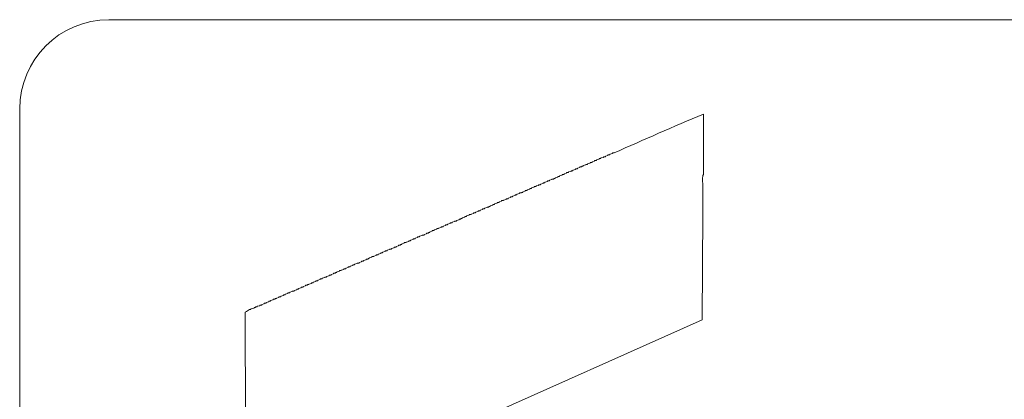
# Model space of a CAD drawing. Header units: millimetres. Extents: x 10908 to 11424, y -3584 to -2973.
# Tile 12 of 50: x 11084.76 to 11094.7, y -3453.54 to -3449.7. Entities that reach past the tile are written whole.
import ezdxf

# ---------------------------------------------------------------- set-up
doc = ezdxf.new("R2010")
doc.units = ezdxf.units.MM
doc.layers.add('1', color=7, linetype='Continuous', true_color=0xffffff)

msp = doc.modelspace()

# ---------------------------------------------------------------- linework, layer by layer
at = {"layer": '1', "color": 7, "linetype": 'Continuous', "lineweight": 18}
for p, q in [((11085.6561, -3449.7039), (11122.5561, -3449.7039)), ((11084.7561, -3460.2039), (11084.7561, -3450.6039)), ((11091.6581, -3450.6565), (11091.6581, -3451.2668)), ((11090.7137, -3451.0612), (11090.7394, -3451.0548)), ((11090.7394, -3451.0484), (11090.7586, -3451.0484)), ((11090.7394, -3451.0548), (11090.7394, -3451.0484)), ((11090.4888, -3451.1576), (11090.5145, -3451.1512)), ((11090.5145, -3451.1447), (11090.5338, -3451.1447)), ((11090.5145, -3451.1512), (11090.5145, -3451.1447)), ((11090.5338, -3451.1383), (11090.5595, -3451.1319)), ((11090.5338, -3451.1447), (11090.5338, -3451.1383)), ((11090.5595, -3451.1319), (11090.5595, -3451.1255)), ((11090.5595, -3451.1255), (11090.5788, -3451.1255)), ((11090.5788, -3451.119), (11090.6045, -3451.1126)), ((11090.5788, -3451.1255), (11090.5788, -3451.119)), ((11090.6045, -3451.1126), (11090.6045, -3451.1062)), ((11090.6045, -3451.1062), (11090.6237, -3451.1062)), ((11090.6237, -3451.0998), (11090.6494, -3451.0933)), ((11090.6237, -3451.1062), (11090.6237, -3451.0998)), ((11090.6494, -3451.0869), (11090.6687, -3451.0869)), ((11090.6494, -3451.0933), (11090.6494, -3451.0869)), ((11090.6687, -3451.0805), (11090.6944, -3451.0741)), ((11090.6687, -3451.0869), (11090.6687, -3451.0805)), ((11090.6944, -3451.0676), (11090.7137, -3451.0676)), ((11090.6944, -3451.0741), (11090.6944, -3451.0676)), ((11090.7137, -3451.0676), (11090.7137, -3451.0612)), ((11090.2511, -3451.2604), (11090.2768, -3451.254)), ((11090.2768, -3451.2475), (11090.2961, -3451.2475)), ((11090.2768, -3451.254), (11090.2768, -3451.2475)), ((11090.2961, -3451.2411), (11090.3218, -3451.2347)), ((11090.2961, -3451.2475), (11090.2961, -3451.2411)), ((11090.3218, -3451.2283), (11090.341, -3451.2283)), ((11090.3218, -3451.2347), (11090.3218, -3451.2283)), ((11090.341, -3451.2218), (11090.3667, -3451.2154)), ((11090.341, -3451.2283), (11090.341, -3451.2218)), ((11090.3667, -3451.209), (11090.386, -3451.209)), ((11090.3667, -3451.2154), (11090.3667, -3451.209)), ((11090.386, -3451.2026), (11090.4117, -3451.1961)), ((11090.386, -3451.209), (11090.386, -3451.2026)), ((11090.4117, -3451.1961), (11090.4117, -3451.1897)), ((11090.4117, -3451.1897), (11090.431, -3451.1897)), ((11090.431, -3451.1833), (11090.4438, -3451.1833)), ((11090.431, -3451.1897), (11090.431, -3451.1833)), ((11090.4438, -3451.1769), (11090.4695, -3451.1704)), ((11090.4438, -3451.1833), (11090.4438, -3451.1769)), ((11090.4695, -3451.1704), (11090.4695, -3451.164)), ((11090.4695, -3451.164), (11090.4888, -3451.164)), ((11090.4888, -3451.164), (11090.4888, -3451.1576)), ((11090.0391, -3451.3503), (11090.0584, -3451.3503)), ((11090.0391, -3451.3567), (11090.0391, -3451.3503)), ((11090.0584, -3451.3439), (11090.0841, -3451.3375)), ((11090.0584, -3451.3503), (11090.0584, -3451.3439)), ((11090.0841, -3451.3311), (11090.1033, -3451.3311)), ((11090.0841, -3451.3375), (11090.0841, -3451.3311)), ((11090.1033, -3451.3246), (11090.129, -3451.3182)), ((11090.1033, -3451.3311), (11090.1033, -3451.3246)), ((11090.129, -3451.3118), (11090.1483, -3451.3118)), ((11090.129, -3451.3182), (11090.129, -3451.3118)), ((11090.1483, -3451.3054), (11090.1612, -3451.3054)), ((11090.1483, -3451.3118), (11090.1483, -3451.3054)), ((11090.1612, -3451.2989), (11090.1869, -3451.2925)), ((11090.1612, -3451.3054), (11090.1612, -3451.2989)), ((11090.1869, -3451.2861), (11090.2061, -3451.2861)), ((11090.1869, -3451.2925), (11090.1869, -3451.2861)), ((11090.2061, -3451.2797), (11090.2318, -3451.2732)), ((11090.2061, -3451.2861), (11090.2061, -3451.2797)), ((11090.2318, -3451.2668), (11090.2511, -3451.2668)), ((11090.2318, -3451.2732), (11090.2318, -3451.2668)), ((11090.2511, -3451.2668), (11090.2511, -3451.2604)), ((11089.8014, -3451.4531), (11089.8206, -3451.4531)), ((11089.8014, -3451.4595), (11089.8014, -3451.4531)), ((11089.8206, -3451.4467), (11089.8335, -3451.4467)), ((11089.8206, -3451.4531), (11089.8206, -3451.4467)), ((11089.8335, -3451.4403), (11089.8592, -3451.4338)), ((11089.8335, -3451.4467), (11089.8335, -3451.4403)), ((11089.8592, -3451.4274), (11089.8785, -3451.4274)), ((11089.8592, -3451.4338), (11089.8592, -3451.4274)), ((11089.8785, -3451.421), (11089.9042, -3451.4146)), ((11089.8785, -3451.4274), (11089.8785, -3451.421)), ((11089.9042, -3451.4081), (11089.9234, -3451.4081)), ((11089.9042, -3451.4146), (11089.9042, -3451.4081)), ((11089.9234, -3451.4017), (11089.9491, -3451.3953)), ((11089.9234, -3451.4081), (11089.9234, -3451.4017)), ((11089.9491, -3451.3889), (11089.9684, -3451.3889)), ((11089.9491, -3451.3953), (11089.9491, -3451.3889)), ((11089.9684, -3451.3824), (11089.9941, -3451.376)), ((11089.9684, -3451.3889), (11089.9684, -3451.3824)), ((11089.9941, -3451.3696), (11090.0134, -3451.3696)), ((11089.9941, -3451.376), (11089.9941, -3451.3696)), ((11090.0134, -3451.3632), (11090.0391, -3451.3567)), ((11090.0134, -3451.3696), (11090.0134, -3451.3632)), ((11089.5765, -3451.5495), (11089.5958, -3451.5495)), ((11089.5765, -3451.5559), (11089.5765, -3451.5495)), ((11089.5958, -3451.5431), (11089.6215, -3451.5366)), ((11089.5958, -3451.5495), (11089.5958, -3451.5431)), ((11089.6215, -3451.5302), (11089.6408, -3451.5302)), ((11089.6215, -3451.5366), (11089.6215, -3451.5302)), ((11089.6408, -3451.5238), (11089.6665, -3451.5174)), ((11089.6408, -3451.5302), (11089.6408, -3451.5238)), ((11089.6665, -3451.5109), (11089.6857, -3451.5109)), ((11089.6665, -3451.5174), (11089.6665, -3451.5109)), ((11089.6857, -3451.5045), (11089.7114, -3451.4981)), ((11089.6857, -3451.5109), (11089.6857, -3451.5045)), ((11089.7114, -3451.4917), (11089.7307, -3451.4917)), ((11089.7114, -3451.4981), (11089.7114, -3451.4917)), ((11089.7307, -3451.4852), (11089.7564, -3451.4788)), ((11089.7307, -3451.4917), (11089.7307, -3451.4852)), ((11089.7564, -3451.4724), (11089.7757, -3451.4724)), ((11089.7564, -3451.4788), (11089.7564, -3451.4724)), ((11089.7757, -3451.466), (11089.8014, -3451.4595)), ((11089.7757, -3451.4724), (11089.7757, -3451.466)), ((11089.3388, -3451.6523), (11089.3581, -3451.6523)), ((11089.3388, -3451.6587), (11089.3388, -3451.6523)), ((11089.3581, -3451.6459), (11089.3838, -3451.6394)), ((11089.3581, -3451.6523), (11089.3581, -3451.6459)), ((11089.3838, -3451.633), (11089.403, -3451.633)), ((11089.3838, -3451.6394), (11089.3838, -3451.633)), ((11089.403, -3451.6266), (11089.4287, -3451.6202)), ((11089.403, -3451.633), (11089.403, -3451.6266)), ((11089.4287, -3451.6137), (11089.448, -3451.6137)), ((11089.4287, -3451.6202), (11089.4287, -3451.6137)), ((11089.448, -3451.6073), (11089.4737, -3451.6009)), ((11089.448, -3451.6137), (11089.448, -3451.6073)), ((11089.4737, -3451.5945), (11089.493, -3451.5945)), ((11089.4737, -3451.6009), (11089.4737, -3451.5945)), ((11089.493, -3451.588), (11089.5058, -3451.588)), ((11089.493, -3451.5945), (11089.493, -3451.588)), ((11089.5058, -3451.5816), (11089.5315, -3451.5752)), ((11089.5058, -3451.588), (11089.5058, -3451.5816)), ((11089.5315, -3451.5688), (11089.5508, -3451.5688)), ((11089.5315, -3451.5752), (11089.5315, -3451.5688)), ((11089.5508, -3451.5623), (11089.5765, -3451.5559)), ((11089.5508, -3451.5688), (11089.5508, -3451.5623)), ((11091.6517, -3451.6523), (11091.6452, -3452.7316)), ((11089.1204, -3451.7487), (11089.1461, -3451.7422)), ((11089.1204, -3451.7551), (11089.1204, -3451.7487)), ((11089.1461, -3451.7358), (11089.1653, -3451.7358)), ((11089.1461, -3451.7422), (11089.1461, -3451.7358)), ((11089.1653, -3451.7294), (11089.191, -3451.723)), ((11089.1653, -3451.7358), (11089.1653, -3451.7294)), ((11089.191, -3451.7165), (11089.2103, -3451.7165)), ((11089.191, -3451.723), (11089.191, -3451.7165)), ((11089.2103, -3451.7101), (11089.2232, -3451.7101)), ((11089.2103, -3451.7165), (11089.2103, -3451.7101)), ((11089.2232, -3451.7037), (11089.2489, -3451.6973)), ((11089.2232, -3451.7101), (11089.2232, -3451.7037)), ((11089.2489, -3451.6908), (11089.2681, -3451.6908)), ((11089.2489, -3451.6973), (11089.2489, -3451.6908)), ((11089.2681, -3451.6844), (11089.2938, -3451.678)), ((11089.2681, -3451.6908), (11089.2681, -3451.6844)), ((11089.2938, -3451.6716), (11089.3131, -3451.6716)), ((11089.2938, -3451.678), (11089.2938, -3451.6716)), ((11089.3131, -3451.6651), (11089.3388, -3451.6587)), ((11089.3131, -3451.6716), (11089.3131, -3451.6651)), ((11088.8955, -3451.845), (11088.9212, -3451.8386)), ((11088.8955, -3451.8514), (11088.8955, -3451.845)), ((11088.9212, -3451.8322), (11088.9405, -3451.8322)), ((11088.9212, -3451.8386), (11088.9212, -3451.8322)), ((11088.9405, -3451.8257), (11088.9662, -3451.8193)), ((11088.9405, -3451.8322), (11088.9405, -3451.8257)), ((11088.9662, -3451.8129), (11088.9854, -3451.8129)), ((11088.9662, -3451.8193), (11088.9662, -3451.8129)), ((11088.9854, -3451.8065), (11089.0111, -3451.8)), ((11088.9854, -3451.8129), (11088.9854, -3451.8065)), ((11089.0111, -3451.7936), (11089.0304, -3451.7936)), ((11089.0111, -3451.8), (11089.0111, -3451.7936)), ((11089.0304, -3451.7872), (11089.0561, -3451.7808)), ((11089.0304, -3451.7936), (11089.0304, -3451.7872)), ((11089.0561, -3451.7743), (11089.0754, -3451.7743)), ((11089.0561, -3451.7808), (11089.0561, -3451.7743)), ((11089.0754, -3451.7679), (11089.1011, -3451.7615)), ((11089.0754, -3451.7743), (11089.0754, -3451.7679)), ((11089.1011, -3451.7551), (11089.1204, -3451.7551)), ((11089.1011, -3451.7615), (11089.1011, -3451.7551)), ((11088.6578, -3451.9478), (11088.6835, -3451.9414)), ((11088.6578, -3451.9542), (11088.6578, -3451.9478)), ((11088.6835, -3451.935), (11088.7028, -3451.935)), ((11088.6835, -3451.9414), (11088.6835, -3451.935)), ((11088.7028, -3451.9285), (11088.7285, -3451.9221)), ((11088.7028, -3451.935), (11088.7028, -3451.9285)), ((11088.7285, -3451.9157), (11088.7477, -3451.9157)), ((11088.7285, -3451.9221), (11088.7285, -3451.9157)), ((11088.7477, -3451.9093), (11088.7734, -3451.9028)), ((11088.7477, -3451.9157), (11088.7477, -3451.9093)), ((11088.7734, -3451.8964), (11088.7927, -3451.8964)), ((11088.7734, -3451.9028), (11088.7734, -3451.8964)), ((11088.7927, -3451.89), (11088.8184, -3451.8836)), ((11088.7927, -3451.8964), (11088.7927, -3451.89)), ((11088.8184, -3451.8771), (11088.8377, -3451.8771)), ((11088.8184, -3451.8836), (11088.8184, -3451.8771)), ((11088.8377, -3451.8707), (11088.8634, -3451.8643)), ((11088.8377, -3451.8771), (11088.8377, -3451.8707)), ((11088.8634, -3451.8643), (11088.8634, -3451.8579)), ((11088.8634, -3451.8579), (11088.8827, -3451.8579)), ((11088.8827, -3451.8579), (11088.8827, -3451.8514)), ((11088.8827, -3451.8514), (11088.8955, -3451.8514)), ((11088.4201, -3452.0506), (11088.4458, -3452.0442)), ((11088.4458, -3452.0378), (11088.4651, -3452.0378)), ((11088.4458, -3452.0442), (11088.4458, -3452.0378)), ((11088.4651, -3452.0313), (11088.4908, -3452.0249)), ((11088.4651, -3452.0378), (11088.4651, -3452.0313)), ((11088.4908, -3452.0185), (11088.51, -3452.0185)), ((11088.4908, -3452.0249), (11088.4908, -3452.0185)), ((11088.51, -3452.0121), (11088.5357, -3452.0056)), ((11088.51, -3452.0185), (11088.51, -3452.0121)), ((11088.5357, -3451.9992), (11088.555, -3451.9992)), ((11088.5357, -3452.0056), (11088.5357, -3451.9992)), ((11088.555, -3451.9928), (11088.5807, -3451.9864)), ((11088.555, -3451.9992), (11088.555, -3451.9928)), ((11088.5807, -3451.9799), (11088.6, -3451.9799)), ((11088.5807, -3451.9864), (11088.5807, -3451.9799)), ((11088.6, -3451.9735), (11088.6128, -3451.9735)), ((11088.6, -3451.9799), (11088.6, -3451.9735)), ((11088.6128, -3451.9671), (11088.6385, -3451.9607)), ((11088.6128, -3451.9735), (11088.6128, -3451.9671)), ((11088.6385, -3451.9542), (11088.6578, -3451.9542)), ((11088.6385, -3451.9607), (11088.6385, -3451.9542)), ((11088.1824, -3452.1534), (11088.2081, -3452.147)), ((11088.2081, -3452.1406), (11088.2273, -3452.1406)), ((11088.2081, -3452.147), (11088.2081, -3452.1406)), ((11088.2273, -3452.1341), (11088.253, -3452.1277)), ((11088.2273, -3452.1406), (11088.2273, -3452.1341)), ((11088.253, -3452.1213), (11088.2723, -3452.1213)), ((11088.253, -3452.1277), (11088.253, -3452.1213)), ((11088.2723, -3452.1149), (11088.2852, -3452.1149)), ((11088.2723, -3452.1213), (11088.2723, -3452.1149)), ((11088.2852, -3452.1084), (11088.3109, -3452.102)), ((11088.2852, -3452.1149), (11088.2852, -3452.1084)), ((11088.3109, -3452.0956), (11088.3301, -3452.0956)), ((11088.3109, -3452.102), (11088.3109, -3452.0956)), ((11088.3301, -3452.0892), (11088.3558, -3452.0827)), ((11088.3301, -3452.0956), (11088.3301, -3452.0892)), ((11088.3558, -3452.0763), (11088.3751, -3452.0763)), ((11088.3558, -3452.0827), (11088.3558, -3452.0763)), ((11088.3751, -3452.0699), (11088.4008, -3452.0635)), ((11088.3751, -3452.0763), (11088.3751, -3452.0699)), ((11088.4008, -3452.057), (11088.4201, -3452.057)), ((11088.4008, -3452.0635), (11088.4008, -3452.057)), ((11088.4201, -3452.057), (11088.4201, -3452.0506)), ((11087.9575, -3452.2498), (11087.9832, -3452.2433)), ((11087.9832, -3452.2369), (11088.0025, -3452.2369)), ((11087.9832, -3452.2433), (11087.9832, -3452.2369)), ((11088.0025, -3452.2305), (11088.0282, -3452.2241)), ((11088.0025, -3452.2369), (11088.0025, -3452.2305)), ((11088.0282, -3452.2176), (11088.0475, -3452.2176)), ((11088.0282, -3452.2241), (11088.0282, -3452.2176)), ((11088.0475, -3452.2112), (11088.0732, -3452.2048)), ((11088.0475, -3452.2176), (11088.0475, -3452.2112)), ((11088.0732, -3452.1984), (11088.0924, -3452.1984)), ((11088.0732, -3452.2048), (11088.0732, -3452.1984)), ((11088.0924, -3452.1919), (11088.1181, -3452.1855)), ((11088.0924, -3452.1984), (11088.0924, -3452.1919)), ((11088.1181, -3452.1791), (11088.1374, -3452.1791)), ((11088.1181, -3452.1855), (11088.1181, -3452.1791)), ((11088.1374, -3452.1727), (11088.1631, -3452.1663)), ((11088.1374, -3452.1791), (11088.1374, -3452.1727)), ((11088.1631, -3452.1598), (11088.1824, -3452.1598)), ((11088.1631, -3452.1663), (11088.1631, -3452.1598)), ((11088.1824, -3452.1598), (11088.1824, -3452.1534)), ((11087.7198, -3452.3526), (11087.7455, -3452.3461)), ((11087.7455, -3452.3461), (11087.7455, -3452.3397)), ((11087.7455, -3452.3397), (11087.7648, -3452.3397)), ((11087.7648, -3452.3333), (11087.7905, -3452.3269)), ((11087.7648, -3452.3397), (11087.7648, -3452.3333)), ((11087.7905, -3452.3269), (11087.7905, -3452.3204)), ((11087.7905, -3452.3204), (11087.8097, -3452.3204)), ((11087.8097, -3452.314), (11087.8354, -3452.3076)), ((11087.8097, -3452.3204), (11087.8097, -3452.314)), ((11087.8354, -3452.3076), (11087.8354, -3452.3012)), ((11087.8354, -3452.3012), (11087.8547, -3452.3012)), ((11087.8547, -3452.2947), (11087.8804, -3452.2883)), ((11087.8547, -3452.3012), (11087.8547, -3452.2947)), ((11087.8804, -3452.2883), (11087.8804, -3452.2819)), ((11087.8804, -3452.2819), (11087.8997, -3452.2819)), ((11087.8997, -3452.2755), (11087.9254, -3452.269)), ((11087.8997, -3452.2819), (11087.8997, -3452.2755)), ((11087.9254, -3452.269), (11087.9254, -3452.2626)), ((11087.9254, -3452.2626), (11087.9447, -3452.2626)), ((11087.9447, -3452.2562), (11087.9575, -3452.2562)), ((11087.9447, -3452.2626), (11087.9447, -3452.2562)), ((11087.9575, -3452.2562), (11087.9575, -3452.2498)), ((11087.5078, -3452.4425), (11087.5271, -3452.4425)), ((11087.5078, -3452.4489), (11087.5078, -3452.4425)), ((11087.5271, -3452.4361), (11087.5528, -3452.4297)), ((11087.5271, -3452.4425), (11087.5271, -3452.4361)), ((11087.5528, -3452.4232), (11087.572, -3452.4232)), ((11087.5528, -3452.4297), (11087.5528, -3452.4232)), ((11087.572, -3452.4168), (11087.5977, -3452.4104)), ((11087.572, -3452.4232), (11087.572, -3452.4168)), ((11087.5977, -3452.4104), (11087.5977, -3452.404)), ((11087.5977, -3452.404), (11087.617, -3452.404)), ((11087.617, -3452.3975), (11087.6427, -3452.3911)), ((11087.617, -3452.404), (11087.617, -3452.3975)), ((11087.6427, -3452.3847), (11087.662, -3452.3847)), ((11087.6427, -3452.3911), (11087.6427, -3452.3847)), ((11087.662, -3452.3783), (11087.6748, -3452.3783)), ((11087.662, -3452.3847), (11087.662, -3452.3783)), ((11087.6748, -3452.3718), (11087.7005, -3452.3654)), ((11087.6748, -3452.3783), (11087.6748, -3452.3718)), ((11087.7005, -3452.359), (11087.7198, -3452.359)), ((11087.7005, -3452.3654), (11087.7005, -3452.359)), ((11087.7198, -3452.359), (11087.7198, -3452.3526)), ((11087.2701, -3452.5453), (11087.2894, -3452.5453)), ((11087.2701, -3452.5517), (11087.2701, -3452.5453)), ((11087.2894, -3452.5389), (11087.3151, -3452.5325)), ((11087.2894, -3452.5453), (11087.2894, -3452.5389)), ((11087.3151, -3452.526), (11087.3343, -3452.526)), ((11087.3151, -3452.5325), (11087.3151, -3452.526)), ((11087.3343, -3452.5196), (11087.3472, -3452.5196)), ((11087.3343, -3452.526), (11087.3343, -3452.5196)), ((11087.3472, -3452.5132), (11087.3729, -3452.5068)), ((11087.3472, -3452.5196), (11087.3472, -3452.5132)), ((11087.3729, -3452.5003), (11087.3921, -3452.5003)), ((11087.3729, -3452.5068), (11087.3729, -3452.5003)), ((11087.3921, -3452.4939), (11087.4178, -3452.4875)), ((11087.3921, -3452.5003), (11087.3921, -3452.4939)), ((11087.4178, -3452.4811), (11087.4371, -3452.4811)), ((11087.4178, -3452.4875), (11087.4178, -3452.4811)), ((11087.4371, -3452.4746), (11087.4628, -3452.4682)), ((11087.4371, -3452.4811), (11087.4371, -3452.4746)), ((11087.4628, -3452.4618), (11087.4821, -3452.4618)), ((11087.4628, -3452.4682), (11087.4628, -3452.4618)), ((11087.4821, -3452.4554), (11087.5078, -3452.4489)), ((11087.4821, -3452.4618), (11087.4821, -3452.4554)), ((11087.0773, -3452.6288), (11087.0902, -3452.6288)), ((11087.0902, -3452.6224), (11087.1223, -3452.616)), ((11087.0902, -3452.6288), (11087.0902, -3452.6224)), ((11087.1223, -3452.616), (11087.1223, -3452.6095)), ((11087.1223, -3452.6095), (11087.1352, -3452.6095)), ((11087.1352, -3452.6031), (11087.1544, -3452.6031)), ((11087.1352, -3452.6095), (11087.1352, -3452.6031)), ((11087.1544, -3452.5967), (11087.1801, -3452.5903)), ((11087.1544, -3452.6031), (11087.1544, -3452.5967)), ((11087.1801, -3452.5838), (11087.1994, -3452.5838)), ((11087.1801, -3452.5903), (11087.1801, -3452.5838)), ((11087.1994, -3452.5774), (11087.2251, -3452.571)), ((11087.1994, -3452.5838), (11087.1994, -3452.5774)), ((11087.2251, -3452.5646), (11087.2444, -3452.5646)), ((11087.2251, -3452.571), (11087.2251, -3452.5646)), ((11087.2444, -3452.5582), (11087.2701, -3452.5517)), ((11087.2444, -3452.5646), (11087.2444, -3452.5582)), ((11087.0388, -3456.6442), (11087.0324, -3452.6545)), ((11091.6452, -3452.7316), (11088.9533, -3453.933))]:
    msp.add_line(p, q, dxfattribs=at)
msp.add_arc((11085.6561, -3450.6039), 0.9, 90, 180, dxfattribs=at)
for points in [[(11090.7586, -3451.0484), (11091.0537, -3450.9149), (11091.3566, -3450.7833), (11091.6581, -3450.6565)], [(11087.0324, -3452.6545), (11087.0484, -3452.648), (11087.0635, -3452.636), (11087.0773, -3452.6288)]]:
    msp.add_open_spline(points, degree=3, dxfattribs=at)
msp.add_open_spline([(11091.6581, -3451.2668), (11091.6438, -3451.2833), (11091.6517, -3451.3412), (11091.6517, -3451.4638), (11091.6517, -3451.5581), (11091.6517, -3451.6523)], degree=3, knots=[0, 0, 0, 0, 0.5, 0.5, 1, 1, 1, 1], dxfattribs=at)

doc.saveas('drawing.dxf')
